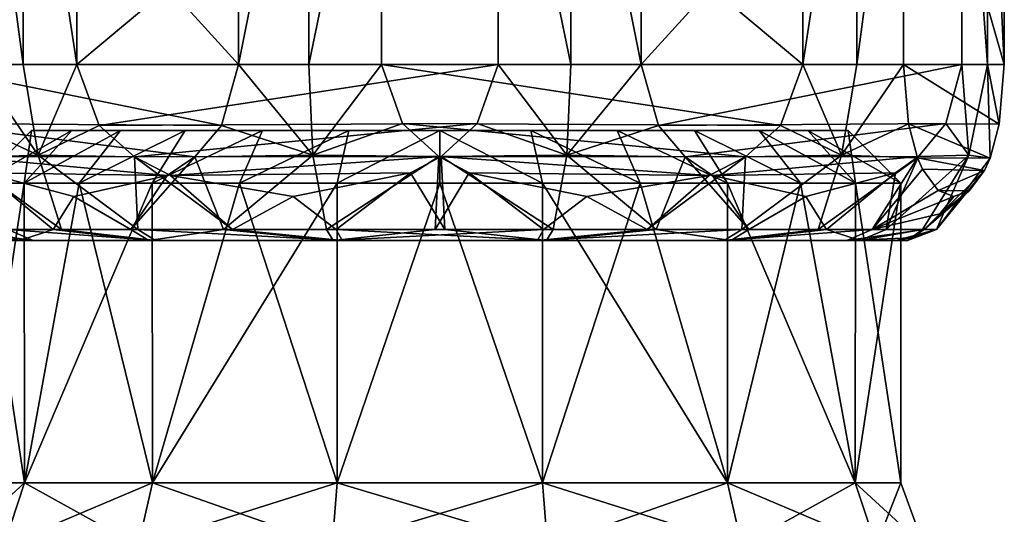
# Model space of a CAD drawing. Header units: metres. Extents: x -150 to 307, y -550 to 84.
# Tile 57 of 256: x -86 to -64, y 30 to 41. Entities that reach past the tile are written whole.
import ezdxf

# ---------------------------------------------------------------- set-up
doc = ezdxf.new("R2010")
doc.units = ezdxf.units.M
doc.layers.add('solid_26006363', color=7, linetype='CONTINUOUS')

msp = doc.modelspace()

# ---------------------------------------------------------------- linework, layer by layer
at = {"layer": 'solid_26006363'}
for points in [[(-81.076096, 40.099998, -12.167965), (-88.362198, 48.099998, -5.318678), (-81.076096, 48.099998, -12.167965)], [(-81.076096, 40.099998, -12.167965), (-88.362198, 40.099998, -5.318678), (-88.362198, 48.099998, -5.318678)], [(-85.971931, 40.099998, 8.904073), (-85.971931, 48.099998, 8.904073), (-87.037209, 48.099998, 7.613623)], [(-85.971931, 40.099998, 8.904073), (-87.037209, 48.099998, 7.613623), (-87.037209, 40.099998, 7.613623)], [(-84.749718, 40.099998, 10.046996), (-84.749718, 48.099998, 10.046996), (-85.971931, 48.099998, 8.904073)], [(-85.971931, 40.099998, 8.904073), (-84.749718, 40.099998, 10.046996), (-85.971931, 48.099998, 8.904073)], [(-84.749718, 40.099998, 10.046996), (-75.175011, 48.099998, 12.932301), (-84.749718, 48.099998, 10.046996)], [(-75.175011, 40.099998, 12.932301), (-75.175011, 48.099998, 12.932301), (-84.749718, 40.099998, 10.046996)], [(-81.076096, 40.099998, -12.167965), (-81.076096, 48.099998, -12.167965), (-79.475189, 48.099998, -12.654969)], [(-79.475189, 40.099998, -12.654969), (-81.076096, 40.099998, -12.167965), (-79.475189, 48.099998, -12.654969)], [(-79.475189, 40.099998, -12.654969), (-79.475189, 48.099998, -12.654969), (-77.824989, 48.099998, -12.932301)], [(-77.824989, 40.099998, -12.932301), (-79.475189, 40.099998, -12.654969), (-77.824989, 48.099998, -12.932301)], [(-68.250282, 40.099998, -10.046996), (-77.824989, 48.099998, -12.932301), (-68.250282, 48.099998, -10.046996)], [(-68.250282, 40.099998, -10.046996), (-77.824989, 40.099998, -12.932301), (-77.824989, 48.099998, -12.932301)], [(-73.524811, 40.099998, 12.654969), (-73.524811, 48.099998, 12.654969), (-75.175011, 48.099998, 12.932301)], [(-75.175011, 40.099998, 12.932301), (-73.524811, 40.099998, 12.654969), (-75.175011, 48.099998, 12.932301)], [(-71.923904, 40.099998, 12.167965), (-71.923904, 48.099998, 12.167965), (-73.524811, 48.099998, 12.654969)], [(-73.524811, 40.099998, 12.654969), (-71.923904, 40.099998, 12.167965), (-73.524811, 48.099998, 12.654969)], [(-71.923904, 40.099998, 12.167965), (-64.637802, 48.099998, 5.318678), (-71.923904, 48.099998, 12.167965)], [(-71.923904, 40.099998, 12.167965), (-64.637802, 40.099998, 5.318678), (-64.637802, 48.099998, 5.318678)], [(-68.250282, 40.099998, -10.046996), (-68.250282, 48.099998, -10.046996), (-67.028069, 48.099998, -8.904073)], [(-67.028069, 40.099998, -8.904073), (-68.250282, 40.099998, -10.046996), (-67.028069, 48.099998, -8.904073)], [(-67.028069, 40.099998, -8.904073), (-67.028069, 48.099998, -8.904073), (-65.962791, 48.099998, -7.613623)], [(-65.962791, 40.099998, -7.613623), (-67.028069, 40.099998, -8.904073), (-65.962791, 48.099998, -7.613623)], [(-63.674187, 40.099998, 2.120969), (-65.962791, 40.099998, -7.613623), (-65.962791, 48.099998, -7.613623)], [(-63.674187, 40.099998, 2.120969), (-65.962791, 48.099998, -7.613623), (-63.674187, 48.099998, 2.120969)], [(-64.052879, 40.099998, 3.750897), (-64.052879, 48.099998, 3.750897), (-64.637802, 48.099998, 5.318678)], [(-64.637802, 40.099998, 5.318678), (-64.052879, 40.099998, 3.750897), (-64.637802, 48.099998, 5.318678)], [(-63.674187, 40.099998, 2.120969), (-63.674187, 48.099998, 2.120969), (-64.052879, 48.099998, 3.750897)], [(-64.052879, 40.099998, 3.750897), (-63.674187, 40.099998, 2.120969), (-64.052879, 48.099998, 3.750897)], [(-81.465302, 38.71394, -11.802089), (-88.362198, 40.099998, -5.318678), (-81.076096, 40.099998, -12.167965)], [(-81.465302, 38.71394, -11.802089), (-88.000275, 38.760223, -5.658898), (-88.362198, 40.099998, -5.318678)], [(-87.152191, 38.75304, 7.124529), (-85.624413, 38.042812, 8.62717), (-87.037209, 40.099998, 7.613623)], [(-85.624413, 38.042812, 8.62717), (-85.971931, 40.099998, 8.904073), (-87.037209, 40.099998, 7.613623)], [(-85.624413, 38.042812, 8.62717), (-84.749718, 40.099998, 10.046996), (-85.971931, 40.099998, 8.904073)], [(-85.624413, 38.042812, 8.62717), (-84.238899, 38.714756, 10.200929), (-84.749718, 40.099998, 10.046996)], [(-84.238899, 38.714756, 10.200929), (-75.175011, 40.099998, 12.932301), (-84.749718, 40.099998, 10.046996)], [(-75.651253, 38.75938, 12.788789), (-75.175011, 40.099998, 12.932301), (-84.238899, 38.714756, 10.200929)], [(-81.465302, 38.71394, -11.802089), (-81.076096, 40.099998, -12.167965), (-79.386108, 38.042812, -12.221023)], [(-79.386108, 38.042812, -12.221023), (-81.076096, 40.099998, -12.167965), (-79.475189, 40.099998, -12.654969)], [(-79.386108, 38.042812, -12.221023), (-79.475189, 40.099998, -12.654969), (-77.824989, 40.099998, -12.932301)], [(-77.348747, 38.75938, -12.788789), (-79.386108, 38.042812, -12.221023), (-77.824989, 40.099998, -12.932301)], [(-68.761101, 38.714756, -10.200929), (-77.824989, 40.099998, -12.932301), (-68.250282, 40.099998, -10.046996)], [(-77.348747, 38.75938, -12.788789), (-77.824989, 40.099998, -12.932301), (-68.761101, 38.714756, -10.200929)], [(-75.651253, 38.75938, 12.788789), (-73.613892, 38.042812, 12.221023), (-75.175011, 40.099998, 12.932301)], [(-73.613892, 38.042812, 12.221023), (-73.524811, 40.099998, 12.654969), (-75.175011, 40.099998, 12.932301)], [(-73.613892, 38.042812, 12.221023), (-71.923904, 40.099998, 12.167965), (-73.524811, 40.099998, 12.654969)], [(-71.534698, 38.71394, 11.802089), (-71.923904, 40.099998, 12.167965), (-73.613892, 38.042812, 12.221023)], [(-71.534698, 38.71394, 11.802089), (-64.637802, 40.099998, 5.318678), (-71.923904, 40.099998, 12.167965)], [(-64.999725, 38.760223, 5.658898), (-64.637802, 40.099998, 5.318678), (-71.534698, 38.71394, 11.802089)], [(-68.761101, 38.714756, -10.200929), (-68.250282, 40.099998, -10.046996), (-67.375587, 38.042812, -8.62717)], [(-67.375587, 38.042812, -8.62717), (-68.250282, 40.099998, -10.046996), (-67.028069, 40.099998, -8.904073)], [(-67.375587, 38.042812, -8.62717), (-67.028069, 40.099998, -8.904073), (-65.962791, 40.099998, -7.613623)], [(-65.847809, 38.75304, -7.124529), (-67.375587, 38.042812, -8.62717), (-65.962791, 40.099998, -7.613623)], [(-63.791283, 38.741539, 1.622901), (-65.847809, 38.75304, -7.124529), (-65.962791, 40.099998, -7.613623)], [(-63.791283, 38.741539, 1.622901), (-65.962791, 40.099998, -7.613623), (-63.674187, 40.099998, 2.120969)], [(-64.999725, 38.760223, 5.658898), (-64.481674, 38.042812, 3.639076), (-64.637802, 40.099998, 5.318678)], [(-64.481674, 38.042812, 3.639076), (-64.052879, 40.099998, 3.750897), (-64.637802, 40.099998, 5.318678)], [(-63.999146, 37.968185, 0.738761), (-64.052879, 40.099998, 3.750897), (-64.481674, 38.042812, 3.639076)], [(-63.791283, 38.741539, 1.622901), (-63.674187, 40.099998, 2.120969), (-64.052879, 40.099998, 3.750897)], [(-63.791283, 38.741539, 1.622901), (-64.052879, 40.099998, 3.750897), (-63.999146, 37.968185, 0.738761)], [(-88.000275, 38.760223, -5.658898), (-82.071053, 38.001213, -11.232658), (-87.374252, 38.007347, -6.247391)], [(-81.465302, 38.71394, -11.802089), (-82.071053, 38.001213, -11.232658), (-88.000275, 38.760223, -5.658898)], [(-87.152191, 38.75304, 7.124529), (-87.35701, 37.981613, 6.253349), (-85.624413, 38.042812, 8.62717)], [(-85.624413, 38.042812, 8.62717), (-83.442657, 38.00148, 10.440874), (-84.238899, 38.714756, 10.200929)], [(-75.651253, 38.75938, 12.788789), (-84.238899, 38.714756, 10.200929), (-83.442657, 38.00148, 10.440874)], [(-75.651253, 38.75938, 12.788789), (-83.442657, 38.00148, 10.440874), (-76.473495, 38.007198, 12.541008)], [(-81.465302, 38.71394, -11.802089), (-79.386108, 38.042812, -12.221023), (-82.071053, 38.001213, -11.232658)], [(-77.348747, 38.75938, -12.788789), (-76.526505, 38.007198, -12.541008), (-79.386108, 38.042812, -12.221023)], [(-77.348747, 38.75938, -12.788789), (-69.557343, 38.00148, -10.440874), (-76.526505, 38.007198, -12.541008)], [(-77.348747, 38.75938, -12.788789), (-68.761101, 38.714756, -10.200929), (-69.557343, 38.00148, -10.440874)], [(-75.651253, 38.75938, 12.788789), (-76.473495, 38.007198, 12.541008), (-73.613892, 38.042812, 12.221023)], [(-71.534698, 38.71394, 11.802089), (-73.613892, 38.042812, 12.221023), (-70.928947, 38.001213, 11.232658)], [(-64.999725, 38.760223, 5.658898), (-71.534698, 38.71394, 11.802089), (-70.928947, 38.001213, 11.232658)], [(-64.999725, 38.760223, 5.658898), (-70.928947, 38.001213, 11.232658), (-65.625748, 38.007347, 6.247391)], [(-68.761101, 38.714756, -10.200929), (-67.375587, 38.042812, -8.62717), (-69.557343, 38.00148, -10.440874)], [(-65.847809, 38.75304, -7.124529), (-65.64299, 37.981613, -6.253349), (-67.375587, 38.042812, -8.62717)], [(-63.999146, 37.968185, 0.738761), (-65.64299, 37.981613, -6.253349), (-65.847809, 38.75304, -7.124529)], [(-63.791283, 38.741539, 1.622901), (-63.999146, 37.968185, 0.738761), (-65.847809, 38.75304, -7.124529)], [(-64.999725, 38.760223, 5.658898), (-65.625748, 38.007347, 6.247391), (-64.481674, 38.042812, 3.639076)], [(-84.863083, 38.599998, -4.016241), (-85.944595, 37.399998, -4.536252), (-86.977501, 37.400002)], [(-84.863083, 38.599998, -4.016241), (-86.977501, 37.400002), (-85.777496, 38.599998)], [(-85.944504, 37.399998, 4.536451), (-85.777496, 38.599998), (-86.977501, 37.400002)], [(-83.757645, 38.599998, -5.779054), (-84.696663, 37.400002, -6.526313), (-85.944595, 37.399998, -4.536252)], [(-83.757645, 38.599998, -5.779054), (-85.944595, 37.399998, -4.536252), (-84.863083, 38.599998, -4.016241)], [(-85.944504, 37.399998, 4.536451), (-83.757568, 38.599998, 5.779154), (-84.863029, 38.599998, 4.016361)], [(-84.696526, 37.400002, 6.526484), (-83.757568, 38.599998, 5.779154), (-85.944504, 37.399998, 4.536451)], [(-85.944504, 37.399998, 4.536451), (-84.863029, 38.599998, 4.016361), (-85.777496, 38.599998)], [(-84.863083, 38.599998, -4.016241), (-85.777496, 38.599998), (-84.863029, 38.599998, 4.016361)], [(-83.757645, 38.599998, -5.779054), (-84.863083, 38.599998, -4.016241), (-84.863029, 38.599998, 4.016361)], [(-83.757645, 38.599998, -5.779054), (-84.863029, 38.599998, 4.016361), (-83.757568, 38.599998, 5.779154)], [(-82.289032, 38.599998, -7.249688), (-83.03746, 37.400002, -8.187771), (-84.696663, 37.400002, -6.526313)], [(-82.289032, 38.599998, -7.249688), (-84.696663, 37.400002, -6.526313), (-83.757645, 38.599998, -5.779054)], [(-84.696526, 37.400002, 6.526484), (-82.288933, 38.599998, 7.249764), (-83.757568, 38.599998, 5.779154)], [(-83.037292, 37.400002, 8.187905), (-82.288933, 38.599998, 7.249764), (-84.696526, 37.400002, 6.526484)], [(-82.289032, 38.599998, -7.249688), (-83.757645, 38.599998, -5.779054), (-83.757568, 38.599998, 5.779154)], [(-82.289032, 38.599998, -7.249688), (-83.757568, 38.599998, 5.779154), (-82.288933, 38.599998, 7.249764)], [(-80.528328, 38.599998, -8.357281), (-81.049767, 37.400002, -9.438095), (-83.03746, 37.400002, -8.187771)], [(-80.528328, 38.599998, -8.357281), (-83.03746, 37.400002, -8.187771), (-82.289032, 38.599998, -7.249688)], [(-83.037292, 37.400002, 8.187905), (-80.528221, 38.599998, 8.357333), (-82.288933, 38.599998, 7.249764)], [(-81.049568, 37.400002, 9.43819), (-80.528221, 38.599998, 8.357333), (-83.037292, 37.400002, 8.187905)], [(-80.528328, 38.599998, -8.357281), (-82.289032, 38.599998, -7.249688), (-82.288933, 38.599998, 7.249764)], [(-80.528328, 38.599998, -8.357281), (-82.288933, 38.599998, 7.249764), (-80.528221, 38.599998, 8.357333)], [(-78.566399, 38.599998, -9.044356), (-78.833534, 37.400002, -10.214334), (-81.049767, 37.400002, -9.438095)], [(-78.566399, 38.599998, -9.044356), (-81.049767, 37.400002, -9.438095), (-80.528328, 38.599998, -8.357281)], [(-81.049568, 37.400002, 9.43819), (-78.566284, 38.599998, 9.044382), (-80.528221, 38.599998, 8.357333)], [(-78.833328, 37.400002, 10.214382), (-78.566284, 38.599998, 9.044382), (-81.049568, 37.400002, 9.43819)], [(-78.566399, 38.599998, -9.044356), (-80.528328, 38.599998, -8.357281), (-80.528221, 38.599998, 8.357333)], [(-78.566399, 38.599998, -9.044356), (-80.528221, 38.599998, 8.357333), (-78.566284, 38.599998, 9.044382)], [(-76.500061, 38.599998, -9.2775), (-76.500107, 37.400002, -10.4775), (-78.833534, 37.400002, -10.214334)], [(-76.500061, 38.599998, -9.2775), (-78.833534, 37.400002, -10.214334), (-78.566399, 38.599998, -9.044356)], [(-78.833328, 37.400002, 10.214382), (-76.499939, 38.599998, 9.2775), (-78.566284, 38.599998, 9.044382)], [(-76.499893, 37.400002, 10.4775), (-76.499939, 38.599998, 9.2775), (-78.833328, 37.400002, 10.214382)], [(-76.500061, 38.599998, -9.2775), (-78.566399, 38.599998, -9.044356), (-78.566284, 38.599998, 9.044382)], [(-76.500061, 38.599998, -9.2775), (-78.566284, 38.599998, 9.044382), (-76.499939, 38.599998, 9.2775)], [(-76.500061, 38.599998, -9.2775), (-74.166672, 37.400002, -10.214382), (-76.500107, 37.400002, -10.4775)], [(-74.433716, 38.599998, -9.044382), (-74.166672, 37.400002, -10.214382), (-76.500061, 38.599998, -9.2775)], [(-74.433716, 38.599998, -9.044382), (-76.500061, 38.599998, -9.2775), (-76.499939, 38.599998, 9.2775)], [(-74.433716, 38.599998, -9.044382), (-76.499939, 38.599998, 9.2775), (-74.433601, 38.599998, 9.044356)], [(-74.166466, 37.400002, 10.214334), (-74.433601, 38.599998, 9.044356), (-76.499939, 38.599998, 9.2775)], [(-74.166466, 37.400002, 10.214334), (-76.499939, 38.599998, 9.2775), (-76.499893, 37.400002, 10.4775)], [(-74.433716, 38.599998, -9.044382), (-71.950432, 37.400002, -9.43819), (-74.166672, 37.400002, -10.214382)], [(-72.471779, 38.599998, -8.357333), (-71.950432, 37.400002, -9.43819), (-74.433716, 38.599998, -9.044382)], [(-72.471779, 38.599998, -8.357333), (-74.433716, 38.599998, -9.044382), (-74.433601, 38.599998, 9.044356)], [(-72.471779, 38.599998, -8.357333), (-74.433601, 38.599998, 9.044356), (-72.471672, 38.599998, 8.357281)], [(-71.950233, 37.400002, 9.438095), (-72.471672, 38.599998, 8.357281), (-74.433601, 38.599998, 9.044356)], [(-71.950233, 37.400002, 9.438095), (-74.433601, 38.599998, 9.044356), (-74.166466, 37.400002, 10.214334)], [(-72.471779, 38.599998, -8.357333), (-69.962708, 37.400002, -8.187905), (-71.950432, 37.400002, -9.43819)], [(-70.711067, 38.599998, -7.249764), (-69.962708, 37.400002, -8.187905), (-72.471779, 38.599998, -8.357333)], [(-70.711067, 38.599998, -7.249764), (-72.471779, 38.599998, -8.357333), (-72.471672, 38.599998, 8.357281)], [(-70.711067, 38.599998, -7.249764), (-72.471672, 38.599998, 8.357281), (-70.710968, 38.599998, 7.249688)], [(-69.96254, 37.400002, 8.187771), (-70.710968, 38.599998, 7.249688), (-72.471672, 38.599998, 8.357281)], [(-69.96254, 37.400002, 8.187771), (-72.471672, 38.599998, 8.357281), (-71.950233, 37.400002, 9.438095)], [(-70.711067, 38.599998, -7.249764), (-68.303474, 37.400002, -6.526484), (-69.962708, 37.400002, -8.187905)], [(-69.242432, 38.599998, -5.779154), (-68.303474, 37.400002, -6.526484), (-70.711067, 38.599998, -7.249764)], [(-69.242432, 38.599998, -5.779154), (-70.711067, 38.599998, -7.249764), (-70.710968, 38.599998, 7.249688)], [(-69.242432, 38.599998, -5.779154), (-70.710968, 38.599998, 7.249688), (-69.242355, 38.599998, 5.779054)], [(-68.303337, 37.400002, 6.526313), (-69.242355, 38.599998, 5.779054), (-70.710968, 38.599998, 7.249688)], [(-68.303337, 37.400002, 6.526313), (-70.710968, 38.599998, 7.249688), (-69.96254, 37.400002, 8.187771)], [(-69.242432, 38.599998, -5.779154), (-67.055496, 37.399998, -4.536451), (-68.303474, 37.400002, -6.526484)], [(-68.136971, 38.599998, -4.016361), (-67.055496, 37.399998, -4.536451), (-69.242432, 38.599998, -5.779154)], [(-68.136971, 38.599998, -4.016361), (-69.242432, 38.599998, -5.779154), (-69.242355, 38.599998, 5.779054)], [(-68.136971, 38.599998, -4.016361), (-69.242355, 38.599998, 5.779054), (-68.136917, 38.599998, 4.016241)], [(-67.055405, 37.399998, 4.536252), (-68.136917, 38.599998, 4.016241), (-69.242355, 38.599998, 5.779054)], [(-67.055405, 37.399998, 4.536252), (-69.242355, 38.599998, 5.779054), (-68.303337, 37.400002, 6.526313)], [(-68.136971, 38.599998, -4.016361), (-67.222504, 38.599998), (-67.055496, 37.399998, -4.536451)], [(-68.136971, 38.599998, -4.016361), (-68.136917, 38.599998, 4.016241), (-67.222504, 38.599998)], [(-68.136917, 38.599998, 4.016241), (-66.022499, 37.400002), (-67.222504, 38.599998)], [(-67.055405, 37.399998, 4.536252), (-66.022499, 37.400002), (-68.136917, 38.599998, 4.016241)], [(-67.222504, 38.599998), (-66.022499, 37.400002), (-67.055496, 37.399998, -4.536451)], [(-85.099541, 36.349998, 7.341694), (-85.624413, 38.042812, 8.62717), (-87.35701, 37.981613, 6.253349)], [(-83.364075, 36.349998, 8.985376), (-83.442657, 38.00148, 10.440874), (-85.624413, 38.042812, 8.62717)], [(-85.099541, 36.349998, 7.341694), (-83.364075, 36.349998, 8.985376), (-85.624413, 38.042812, 8.62717)], [(-82.071053, 38.001213, -11.232658), (-79.386108, 38.042812, -12.221023), (-81.418404, 36.349998, -10.181447)], [(-79.386108, 38.042812, -12.221023), (-79.076653, 36.349998, -11.009694), (-81.418404, 36.349998, -10.181447)], [(-79.386108, 38.042812, -12.221023), (-76.526505, 38.007198, -12.541008), (-79.076653, 36.349998, -11.009694)], [(-73.923347, 36.349998, 11.009694), (-73.613892, 38.042812, 12.221023), (-76.473495, 38.007198, 12.541008)], [(-73.923347, 36.349998, 11.009694), (-71.581596, 36.349998, 10.181447), (-73.613892, 38.042812, 12.221023)], [(-71.581596, 36.349998, 10.181447), (-70.928947, 38.001213, 11.232658), (-73.613892, 38.042812, 12.221023)], [(-67.375587, 38.042812, -8.62717), (-67.900459, 36.349998, -7.341694), (-69.635925, 36.349998, -8.985376)], [(-69.557343, 38.00148, -10.440874), (-67.375587, 38.042812, -8.62717), (-69.635925, 36.349998, -8.985376)], [(-67.375587, 38.042812, -8.62717), (-65.64299, 37.981613, -6.253349), (-67.900459, 36.349998, -7.341694)], [(-66.361351, 36.349998, 5.006032), (-64.481674, 38.042812, 3.639076), (-65.625748, 38.007347, 6.247391)], [(-66.361351, 36.349998, 5.006032), (-65.534622, 36.349998, 2.759169), (-64.481674, 38.042812, 3.639076)], [(-65.534622, 36.349998, 2.759169), (-65.21183, 36.349998, 0.655597), (-64.481674, 38.042812, 3.639076)], [(-65.21183, 36.349998, 0.655597), (-63.999146, 37.968185, 0.738761), (-64.481674, 38.042812, 3.639076)], [(-87.374252, 38.007347, -6.247391), (-82.071053, 38.001213, -11.232658), (-82.69706, 37.576954, -10.644179)], [(-87.374252, 38.007347, -6.247391), (-82.69706, 37.576954, -10.644179), (-86.850655, 37.637295, -6.739602)], [(-86.320145, 36.349998, 5.605116), (-85.099541, 36.349998, 7.341694), (-87.35701, 37.981613, 6.253349)], [(-82.071053, 38.001213, -11.232658), (-81.418404, 36.349998, -10.181447), (-83.521057, 36.349998, -8.863256)], [(-82.69706, 37.576954, -10.644179), (-82.071053, 38.001213, -11.232658), (-83.521057, 36.349998, -8.863256)], [(-76.473495, 38.007198, 12.541008), (-83.442657, 38.00148, 10.440874), (-82.62281, 37.578247, 10.687933)], [(-81.213051, 36.349998, 10.278116), (-82.62281, 37.578247, 10.687933), (-83.442657, 38.00148, 10.440874)], [(-83.364075, 36.349998, 8.985376), (-81.213051, 36.349998, 10.278116), (-83.442657, 38.00148, 10.440874)], [(-76.473495, 38.007198, 12.541008), (-82.62281, 37.578247, 10.687933), (-77.163757, 37.636238, 12.333)], [(-76.526505, 38.007198, -12.541008), (-76.61055, 36.349998, -11.306648), (-79.076653, 36.349998, -11.009694)], [(-76.38945, 36.349998, 11.306648), (-76.473495, 38.007198, 12.541008), (-77.163757, 37.636238, 12.333)], [(-76.526505, 38.007198, -12.541008), (-75.836243, 37.636238, -12.333), (-76.61055, 36.349998, -11.306648)], [(-76.526505, 38.007198, -12.541008), (-69.557343, 38.00148, -10.440874), (-70.37719, 37.578247, -10.687933)], [(-76.526505, 38.007198, -12.541008), (-70.37719, 37.578247, -10.687933), (-75.836243, 37.636238, -12.333)], [(-76.38945, 36.349998, 11.306648), (-73.923347, 36.349998, 11.009694), (-76.473495, 38.007198, 12.541008)], [(-69.557343, 38.00148, -10.440874), (-69.635925, 36.349998, -8.985376), (-71.786949, 36.349998, -10.278116)], [(-70.37719, 37.578247, -10.687933), (-69.557343, 38.00148, -10.440874), (-71.786949, 36.349998, -10.278116)], [(-71.581596, 36.349998, 10.181447), (-69.478943, 36.349998, 8.863256), (-70.928947, 38.001213, 11.232658)], [(-65.625748, 38.007347, 6.247391), (-70.928947, 38.001213, 11.232658), (-70.30294, 37.576954, 10.644179)], [(-69.478943, 36.349998, 8.863256), (-70.30294, 37.576954, 10.644179), (-70.928947, 38.001213, 11.232658)], [(-65.625748, 38.007347, 6.247391), (-70.30294, 37.576954, 10.644179), (-66.149345, 37.637295, 6.739602)], [(-65.64299, 37.981613, -6.253349), (-66.679855, 36.349998, -5.605116), (-67.900459, 36.349998, -7.341694)], [(-65.64299, 37.981613, -6.253349), (-65.531166, 37.720448, -5.777712), (-66.679855, 36.349998, -5.605116)], [(-66.361351, 36.349998, 5.006032), (-65.625748, 38.007347, 6.247391), (-66.149345, 37.637295, 6.739602)], [(-64.121056, 37.690083, 0.220208), (-65.531166, 37.720448, -5.777712), (-65.64299, 37.981613, -6.253349)], [(-64.121056, 37.690083, 0.220208), (-65.64299, 37.981613, -6.253349), (-63.999146, 37.968185, 0.738761)], [(-65.21183, 36.349998, 0.655597), (-64.121056, 37.690083, 0.220208), (-63.999146, 37.968185, 0.738761)], [(-86.850655, 37.637295, -6.739602), (-85.2845, 36.349998, -7.119341), (-86.638649, 36.349998, -5.006032)], [(-86.850655, 37.637295, -6.739602), (-84.817787, 37.101017, -8.650592), (-85.2845, 36.349998, -7.119341)], [(-86.850655, 37.637295, -6.739602), (-82.69706, 37.576954, -10.644179), (-84.817787, 37.101017, -8.650592)], [(-77.163757, 37.636238, 12.333), (-82.62281, 37.578247, 10.687933), (-79.836197, 37.100964, 11.52767)], [(-78.858574, 36.349998, 11.058465), (-77.163757, 37.636238, 12.333), (-79.836197, 37.100964, 11.52767)], [(-78.858574, 36.349998, 11.058465), (-76.38945, 36.349998, 11.306648), (-77.163757, 37.636238, 12.333)], [(-75.836243, 37.636238, -12.333), (-74.141426, 36.349998, -11.058465), (-76.61055, 36.349998, -11.306648)], [(-75.836243, 37.636238, -12.333), (-73.163803, 37.100964, -11.52767), (-74.141426, 36.349998, -11.058465)], [(-75.836243, 37.636238, -12.333), (-70.37719, 37.578247, -10.687933), (-73.163803, 37.100964, -11.52767)], [(-66.149345, 37.637295, 6.739602), (-70.30294, 37.576954, 10.644179), (-68.182213, 37.101017, 8.650592)], [(-67.7155, 36.349998, 7.119341), (-66.149345, 37.637295, 6.739602), (-68.182213, 37.101017, 8.650592)], [(-67.7155, 36.349998, 7.119341), (-66.361351, 36.349998, 5.006032), (-66.149345, 37.637295, 6.739602)], [(-65.531166, 37.720448, -5.777712), (-65.173691, 37.238113, -4.257178), (-66.679855, 36.349998, -5.605116)], [(-64.121056, 37.690083, 0.220208), (-65.173691, 37.238113, -4.257178), (-65.531166, 37.720448, -5.777712)], [(-64.47094, 37.232044, -1.268021), (-64.121056, 37.690083, 0.220208), (-65.492912, 36.349998, -2.58777)], [(-65.21183, 36.349998, 0.655597), (-65.492912, 36.349998, -2.58777), (-64.121056, 37.690083, 0.220208)], [(-64.47094, 37.232044, -1.268021), (-65.173691, 37.238113, -4.257178), (-64.121056, 37.690083, 0.220208)], [(-86.977501, 37.400002), (-85.944595, 37.399998, -4.536252), (-86.977501, 30.6)], [(-85.939903, 30.6, 4.546017), (-86.977501, 37.400002), (-86.977501, 30.6)], [(-85.944504, 37.399998, 4.536451), (-86.977501, 37.400002), (-85.939903, 30.6, 4.546017)], [(-85.944595, 37.399998, -4.536252), (-85.939903, 30.6, -4.546017), (-86.977501, 30.6)], [(-85.944595, 37.399998, -4.536252), (-84.696663, 37.400002, -6.526313), (-85.939903, 30.6, -4.546017)], [(-84.696526, 37.400002, 6.526484), (-85.944504, 37.399998, 4.536451), (-85.939903, 30.6, 4.546017)], [(-83.03746, 37.400002, -8.187771), (-83.032616, 30.6, -8.191639), (-85.939903, 30.6, -4.546017)], [(-84.696663, 37.400002, -6.526313), (-83.03746, 37.400002, -8.187771), (-85.939903, 30.6, -4.546017)], [(-84.696526, 37.400002, 6.526484), (-85.939903, 30.6, 4.546017), (-83.032616, 30.6, 8.191639)], [(-84.817787, 37.101017, -8.650592), (-82.69706, 37.576954, -10.644179), (-83.521057, 36.349998, -8.863256)], [(-83.037292, 37.400002, 8.187905), (-84.696526, 37.400002, 6.526484), (-83.032616, 30.6, 8.191639)], [(-83.03746, 37.400002, -8.187771), (-81.049767, 37.400002, -9.438095), (-83.032616, 30.6, -8.191639)], [(-81.049568, 37.400002, 9.43819), (-83.037292, 37.400002, 8.187905), (-83.032616, 30.6, 8.191639)], [(-78.833534, 37.400002, -10.214334), (-78.831467, 30.6, -10.214808), (-83.032616, 30.6, -8.191639)], [(-81.049767, 37.400002, -9.438095), (-78.833534, 37.400002, -10.214334), (-83.032616, 30.6, -8.191639)], [(-81.049568, 37.400002, 9.43819), (-83.032616, 30.6, 8.191639), (-78.831467, 30.6, 10.214808)], [(-81.213051, 36.349998, 10.278116), (-79.836197, 37.100964, 11.52767), (-82.62281, 37.578247, 10.687933)], [(-78.833328, 37.400002, 10.214382), (-81.049568, 37.400002, 9.43819), (-78.831467, 30.6, 10.214808)], [(-78.833534, 37.400002, -10.214334), (-76.500107, 37.400002, -10.4775), (-78.831467, 30.6, -10.214808)], [(-76.499893, 37.400002, 10.4775), (-78.833328, 37.400002, 10.214382), (-78.831467, 30.6, 10.214808)], [(-76.500107, 37.400002, -10.4775), (-74.168533, 30.6, -10.214808), (-78.831467, 30.6, -10.214808)], [(-76.499893, 37.400002, 10.4775), (-78.831467, 30.6, 10.214808), (-74.168533, 30.6, 10.214808)], [(-76.500107, 37.400002, -10.4775), (-74.166672, 37.400002, -10.214382), (-74.168533, 30.6, -10.214808)], [(-74.166466, 37.400002, 10.214334), (-76.499893, 37.400002, 10.4775), (-74.168533, 30.6, 10.214808)], [(-71.950432, 37.400002, -9.43819), (-69.967384, 30.6, -8.191639), (-74.168533, 30.6, -10.214808)], [(-74.166672, 37.400002, -10.214382), (-71.950432, 37.400002, -9.43819), (-74.168533, 30.6, -10.214808)], [(-74.166466, 37.400002, 10.214334), (-74.168533, 30.6, 10.214808), (-69.967384, 30.6, 8.191639)], [(-71.950233, 37.400002, 9.438095), (-74.166466, 37.400002, 10.214334), (-69.967384, 30.6, 8.191639)], [(-73.163803, 37.100964, -11.52767), (-70.37719, 37.578247, -10.687933), (-71.786949, 36.349998, -10.278116)], [(-71.950432, 37.400002, -9.43819), (-69.962708, 37.400002, -8.187905), (-69.967384, 30.6, -8.191639)], [(-69.96254, 37.400002, 8.187771), (-71.950233, 37.400002, 9.438095), (-69.967384, 30.6, 8.191639)], [(-69.478943, 36.349998, 8.863256), (-68.182213, 37.101017, 8.650592), (-70.30294, 37.576954, 10.644179)], [(-68.303474, 37.400002, -6.526484), (-67.060097, 30.6, -4.546017), (-69.967384, 30.6, -8.191639)], [(-69.962708, 37.400002, -8.187905), (-68.303474, 37.400002, -6.526484), (-69.967384, 30.6, -8.191639)], [(-69.96254, 37.400002, 8.187771), (-69.967384, 30.6, 8.191639), (-67.060097, 30.6, 4.546017)], [(-68.303337, 37.400002, 6.526313), (-69.96254, 37.400002, 8.187771), (-67.060097, 30.6, 4.546017)], [(-68.303474, 37.400002, -6.526484), (-67.055496, 37.399998, -4.536451), (-67.060097, 30.6, -4.546017)], [(-67.055405, 37.399998, 4.536252), (-68.303337, 37.400002, 6.526313), (-67.060097, 30.6, 4.546017)], [(-66.022499, 37.400002), (-66.022499, 30.6), (-67.060097, 30.6, -4.546017)], [(-67.055496, 37.399998, -4.536451), (-66.022499, 37.400002), (-67.060097, 30.6, -4.546017)], [(-67.055405, 37.399998, 4.536252), (-67.060097, 30.6, 4.546017), (-66.022499, 30.6)], [(-67.055405, 37.399998, 4.536252), (-66.022499, 30.6), (-66.022499, 37.400002)], [(-65.173691, 37.238113, -4.257178), (-64.818489, 37.099998, -2.746327), (-66.679855, 36.349998, -5.605116)], [(-64.47094, 37.232044, -1.268021), (-65.492912, 36.349998, -2.58777), (-65.137016, 36.707268, -2.671442)], [(-64.47094, 37.232044, -1.268021), (-64.818489, 37.099998, -2.746327), (-65.173691, 37.238113, -4.257178)], [(-64.47094, 37.232044, -1.268021), (-65.137016, 36.707268, -2.671442), (-64.818489, 37.099998, -2.746327)], [(-84.817787, 37.101017, -8.650592), (-83.521057, 36.349998, -8.863256), (-85.2845, 36.349998, -7.119341)], [(-81.213051, 36.349998, 10.278116), (-78.858574, 36.349998, 11.058465), (-79.836197, 37.100964, 11.52767)], [(-73.163803, 37.100964, -11.52767), (-71.786949, 36.349998, -10.278116), (-74.141426, 36.349998, -11.058465)], [(-69.478943, 36.349998, 8.863256), (-67.7155, 36.349998, 7.119341), (-68.182213, 37.101017, 8.650592)], [(-64.818489, 37.099998, -2.746327), (-65.137016, 36.707268, -2.671442), (-66.679855, 36.349998, -5.605116)], [(-65.137016, 36.707268, -2.671442), (-65.492912, 36.349998, -2.58777), (-66.679855, 36.349998, -5.605116)], [(-86.320145, 36.349998, 5.605116), (-87.507088, 36.349998, 2.58777), (-85.745323, 36.099998, 5.276724)], [(-87.207375, 36.164585, 2.517308), (-85.745323, 36.099998, 5.276724), (-87.507088, 36.349998, 2.58777)], [(-86.045151, 36.099998, -4.712269), (-87.465378, 36.349998, -2.759169), (-86.638649, 36.349998, -5.006032)], [(-87.127289, 36.099998, -0.616915), (-87.465378, 36.349998, -2.759169), (-86.045151, 36.099998, -4.712269)], [(-86.045151, 36.099998, -4.712269), (-86.638649, 36.349998, -5.006032), (-85.2845, 36.349998, -7.119341)], [(-86.320145, 36.349998, 5.605116), (-85.745323, 36.099998, 5.276724), (-82.962486, 36.099998, 8.458801)], [(-86.320145, 36.349998, 5.605116), (-82.962486, 36.099998, 8.458801), (-85.099541, 36.349998, 7.341694)], [(-86.045151, 36.099998, -4.712269), (-85.2845, 36.349998, -7.119341), (-83.110672, 36.099998, -8.344481)], [(-83.110672, 36.099998, -8.344481), (-85.2845, 36.349998, -7.119341), (-83.521057, 36.349998, -8.863256)], [(-85.099541, 36.349998, 7.341694), (-82.962486, 36.099998, 8.458801), (-83.364075, 36.349998, 8.985376)], [(-83.110672, 36.099998, -8.344481), (-83.521057, 36.349998, -8.863256), (-81.418404, 36.349998, -10.181447)], [(-83.364075, 36.349998, 8.985376), (-82.962486, 36.099998, 8.458801), (-78.720909, 36.099998, 10.411486)], [(-83.364075, 36.349998, 8.985376), (-78.720909, 36.099998, 10.411486), (-81.213051, 36.349998, 10.278116)], [(-83.110672, 36.099998, -8.344481), (-81.418404, 36.349998, -10.181447), (-78.92598, 36.099998, -10.365574)], [(-78.92598, 36.099998, -10.365574), (-81.418404, 36.349998, -10.181447), (-79.076653, 36.349998, -11.009694)], [(-81.213051, 36.349998, 10.278116), (-78.720909, 36.099998, 10.411486), (-78.858574, 36.349998, 11.058465)], [(-78.92598, 36.099998, -10.365574), (-79.076653, 36.349998, -11.009694), (-76.61055, 36.349998, -11.306648)], [(-78.92598, 36.099998, -10.365574), (-76.61055, 36.349998, -11.306648), (-74.141426, 36.349998, -11.058465)], [(-78.92598, 36.099998, -10.365574), (-74.141426, 36.349998, -11.058465), (-74.279091, 36.099998, -10.411486)], [(-78.858574, 36.349998, 11.058465), (-78.720909, 36.099998, 10.411486), (-74.07402, 36.099998, 10.365574)], [(-78.858574, 36.349998, 11.058465), (-74.07402, 36.099998, 10.365574), (-76.38945, 36.349998, 11.306648)], [(-76.38945, 36.349998, 11.306648), (-74.07402, 36.099998, 10.365574), (-73.923347, 36.349998, 11.009694)], [(-74.279091, 36.099998, -10.411486), (-74.141426, 36.349998, -11.058465), (-71.786949, 36.349998, -10.278116)], [(-74.279091, 36.099998, -10.411486), (-71.786949, 36.349998, -10.278116), (-69.635925, 36.349998, -8.985376)], [(-74.279091, 36.099998, -10.411486), (-69.635925, 36.349998, -8.985376), (-70.037514, 36.099998, -8.458801)], [(-71.581596, 36.349998, 10.181447), (-74.07402, 36.099998, 10.365574), (-69.889328, 36.099998, 8.344481)], [(-73.923347, 36.349998, 11.009694), (-74.07402, 36.099998, 10.365574), (-71.581596, 36.349998, 10.181447)], [(-71.581596, 36.349998, 10.181447), (-69.889328, 36.099998, 8.344481), (-69.478943, 36.349998, 8.863256)], [(-70.037514, 36.099998, -8.458801), (-69.635925, 36.349998, -8.985376), (-67.900459, 36.349998, -7.341694)], [(-70.037514, 36.099998, -8.458801), (-67.900459, 36.349998, -7.341694), (-66.679855, 36.349998, -5.605116)], [(-70.037514, 36.099998, -8.458801), (-66.679855, 36.349998, -5.605116), (-67.254677, 36.099998, -5.276724)], [(-67.7155, 36.349998, 7.119341), (-69.889328, 36.099998, 8.344481), (-66.954849, 36.099998, 4.712269)], [(-69.478943, 36.349998, 8.863256), (-69.889328, 36.099998, 8.344481), (-67.7155, 36.349998, 7.119341)], [(-67.7155, 36.349998, 7.119341), (-66.954849, 36.099998, 4.712269), (-66.361351, 36.349998, 5.006032)], [(-67.254677, 36.099998, -5.276724), (-66.679855, 36.349998, -5.605116), (-65.492912, 36.349998, -2.58777)], [(-65.792625, 36.164585, -2.517308), (-67.254677, 36.099998, -5.276724), (-65.492912, 36.349998, -2.58777)], [(-65.534622, 36.349998, 2.759169), (-66.954849, 36.099998, 4.712269), (-65.872711, 36.099998, 0.616915)], [(-66.361351, 36.349998, 5.006032), (-66.954849, 36.099998, 4.712269), (-65.534622, 36.349998, 2.759169)], [(-65.21183, 36.349998, 0.655597), (-65.872711, 36.099998, 0.616915), (-66.136795, 36.099998, -2.436393)], [(-65.792625, 36.164585, -2.517308), (-65.21183, 36.349998, 0.655597), (-66.136795, 36.099998, -2.436393)], [(-65.534622, 36.349998, 2.759169), (-65.872711, 36.099998, 0.616915), (-65.21183, 36.349998, 0.655597)], [(-65.792625, 36.164585, -2.517308), (-65.492912, 36.349998, -2.58777), (-65.21183, 36.349998, 0.655597)], [(-87.207375, 36.164585, 2.517308), (-86.863205, 36.099998, 2.436393), (-85.745323, 36.099998, 5.276724)], [(-87.127289, 36.099998, -0.616915), (-67.254677, 36.099998, -5.276724), (-66.136795, 36.099998, -2.436393)], [(-86.863205, 36.099998, 2.436393), (-87.127289, 36.099998, -0.616915), (-66.136795, 36.099998, -2.436393)], [(-87.127289, 36.099998, -0.616915), (-70.037514, 36.099998, -8.458801), (-67.254677, 36.099998, -5.276724)], [(-87.127289, 36.099998, -0.616915), (-86.045151, 36.099998, -4.712269), (-70.037514, 36.099998, -8.458801)], [(-65.872711, 36.099998, 0.616915), (-86.863205, 36.099998, 2.436393), (-66.136795, 36.099998, -2.436393)], [(-65.872711, 36.099998, 0.616915), (-85.745323, 36.099998, 5.276724), (-86.863205, 36.099998, 2.436393)], [(-86.045151, 36.099998, -4.712269), (-74.279091, 36.099998, -10.411486), (-70.037514, 36.099998, -8.458801)], [(-86.045151, 36.099998, -4.712269), (-83.110672, 36.099998, -8.344481), (-74.279091, 36.099998, -10.411486)], [(-65.872711, 36.099998, 0.616915), (-82.962486, 36.099998, 8.458801), (-85.745323, 36.099998, 5.276724)], [(-83.110672, 36.099998, -8.344481), (-78.92598, 36.099998, -10.365574), (-74.279091, 36.099998, -10.411486)], [(-66.954849, 36.099998, 4.712269), (-78.720909, 36.099998, 10.411486), (-82.962486, 36.099998, 8.458801)], [(-65.872711, 36.099998, 0.616915), (-66.954849, 36.099998, 4.712269), (-82.962486, 36.099998, 8.458801)], [(-69.889328, 36.099998, 8.344481), (-74.07402, 36.099998, 10.365574), (-78.720909, 36.099998, 10.411486)], [(-66.954849, 36.099998, 4.712269), (-69.889328, 36.099998, 8.344481), (-78.720909, 36.099998, 10.411486)], [(-65.792625, 36.164585, -2.517308), (-66.136795, 36.099998, -2.436393), (-67.254677, 36.099998, -5.276724)], [(-85.939903, 30.6, -4.546017), (-86.41066, 29.164444, -4.772721), (-87.5, 29.164444)], [(-86.977501, 30.6), (-85.939903, 30.6, -4.546017), (-87.5, 29.164444)], [(-85.939903, 30.6, 4.546017), (-86.977501, 30.6), (-86.41066, 29.164444, 4.772721)], [(-83.032616, 30.6, -8.191639), (-83.358391, 29.164444, -8.600146), (-86.41066, 29.164444, -4.772721)], [(-85.939903, 30.6, -4.546017), (-83.032616, 30.6, -8.191639), (-86.41066, 29.164444, -4.772721)], [(-85.939903, 30.6, 4.546017), (-86.41066, 29.164444, 4.772721), (-83.358391, 29.164444, 8.600146)], [(-83.032616, 30.6, 8.191639), (-85.939903, 30.6, 4.546017), (-83.358391, 29.164444, 8.600146)], [(-78.831467, 30.6, -10.214808), (-78.947731, 29.164444, -10.724207), (-83.358391, 29.164444, -8.600146)], [(-83.032616, 30.6, -8.191639), (-78.831467, 30.6, -10.214808), (-83.358391, 29.164444, -8.600146)], [(-83.032616, 30.6, 8.191639), (-83.358391, 29.164444, 8.600146), (-78.947731, 29.164444, 10.724207)], [(-78.831467, 30.6, 10.214808), (-83.032616, 30.6, 8.191639), (-78.947731, 29.164444, 10.724207)], [(-74.168533, 30.6, -10.214808), (-74.052269, 29.164444, -10.724207), (-78.947731, 29.164444, -10.724207)], [(-78.831467, 30.6, -10.214808), (-74.168533, 30.6, -10.214808), (-78.947731, 29.164444, -10.724207)], [(-78.831467, 30.6, 10.214808), (-78.947731, 29.164444, 10.724207), (-74.052269, 29.164444, 10.724207)], [(-74.168533, 30.6, 10.214808), (-78.831467, 30.6, 10.214808), (-74.052269, 29.164444, 10.724207)], [(-74.168533, 30.6, -10.214808), (-69.967384, 30.6, -8.191639), (-74.052269, 29.164444, -10.724207)], [(-74.168533, 30.6, 10.214808), (-74.052269, 29.164444, 10.724207), (-69.641609, 29.164444, 8.600146)], [(-69.967384, 30.6, 8.191639), (-74.168533, 30.6, 10.214808), (-69.641609, 29.164444, 8.600146)], [(-69.967384, 30.6, -8.191639), (-69.641609, 29.164444, -8.600146), (-74.052269, 29.164444, -10.724207)], [(-69.967384, 30.6, -8.191639), (-67.060097, 30.6, -4.546017), (-69.641609, 29.164444, -8.600146)], [(-69.967384, 30.6, 8.191639), (-69.641609, 29.164444, 8.600146), (-66.58934, 29.164444, 4.772721)], [(-67.060097, 30.6, 4.546017), (-69.967384, 30.6, 8.191639), (-66.58934, 29.164444, 4.772721)], [(-67.060097, 30.6, -4.546017), (-66.58934, 29.164444, -4.772721), (-69.641609, 29.164444, -8.600146)], [(-67.060097, 30.6, 4.546017), (-65.5, 29.164444), (-66.022499, 30.6)], [(-67.060097, 30.6, 4.546017), (-66.58934, 29.164444, 4.772721), (-65.5, 29.164444)], [(-67.060097, 30.6, -4.546017), (-66.022499, 30.6), (-66.58934, 29.164444, -4.772721)], [(-66.022499, 30.6), (-65.5, 29.164444), (-66.58934, 29.164444, -4.772721)]]:
    msp.add_3dface(points, dxfattribs=at)

doc.saveas('drawing.dxf')
